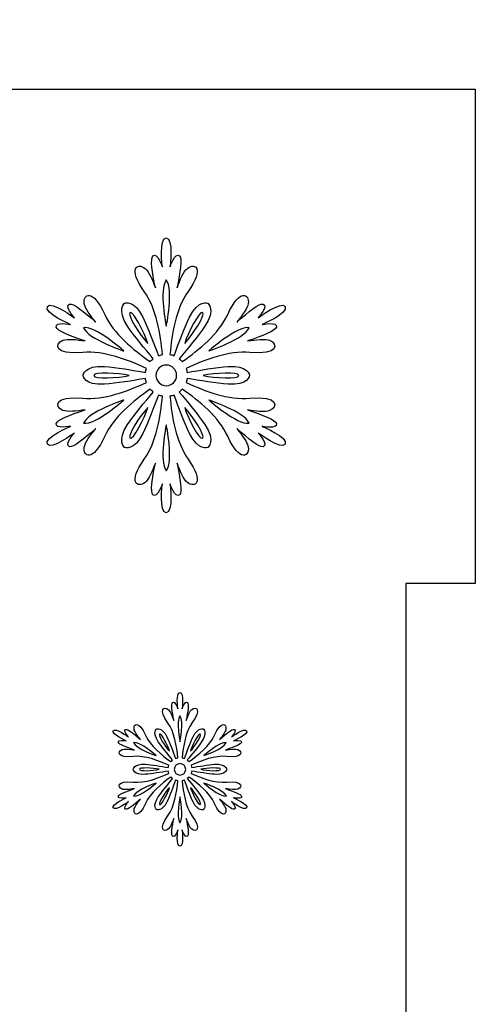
# Model space of a CAD drawing. Header units: millimetres. Extents: x -91 to 82, y -170 to 150.
# Tile 39 of 80: x -49.6 to -43.07, y -75.52 to -61.41. Entities that reach past the tile are written whole.
import ezdxf

# ---------------------------------------------------------------- set-up
doc = ezdxf.new("R2010")
doc.units = ezdxf.units.MM
doc.header["$MEASUREMENT"] = 0
doc.layers.add('Layer 1', color=7, linetype='Continuous')

msp = doc.modelspace()

# ---------------------------------------------------------------- linework, layer by layer
at = {"layer": 'Layer 1', "color": 31}
msp.add_open_spline([(-51.1511, -62.4025), (-51.1511, -62.4025), (-51.1511, -61.4062), (-51.1511, -61.4062), (-51.1511, -61.4062), (-51.1511, -61.4062), (-58.9346, -61.4062), (-58.9346, -61.4062), (-58.9346, -61.4062), (-58.9346, -61.4062), (-58.9346, -62.4025), (-58.9346, -62.4025), (-58.9346, -62.4025), (-58.9346, -62.4025), (-67.0174, -62.4025), (-67.0174, -62.4025), (-67.0174, -62.4025), (-67.0174, -62.4025), (-67.0174, -63.5618), (-67.0174, -63.5618), (-67.0174, -63.5618), (-67.0174, -63.5618), (-67.0174, -69.4901), (-67.0174, -69.4901), (-67.0174, -69.4901), (-67.0174, -69.4901), (-66.0199, -69.4901), (-66.0199, -69.4901), (-66.0199, -69.4901), (-66.0199, -69.4901), (-66.0199, -77.2665), (-66.0199, -77.2665), (-66.0199, -77.2665), (-66.0199, -77.2665), (-67.0174, -77.2665), (-67.0174, -77.2665), (-67.0174, -77.2665), (-67.0174, -77.2665), (-67.0174, -77.2736), (-67.0174, -77.2736), (-67.0174, -77.2736), (-67.0174, -77.2736), (-67.0174, -77.2736), (-67.0174, -77.2736), (-67.0174, -77.2736), (-67.0174, -77.2736), (-67.0174, -83.2007), (-67.0174, -83.2007), (-67.0174, -83.2007), (-67.0174, -83.2007), (-67.0174, -84.3565), (-67.0174, -84.3565), (-67.0174, -84.3565), (-67.0174, -84.3565), (-58.9346, -84.3565), (-58.9346, -84.3565), (-58.9346, -84.3565), (-58.9346, -84.3565), (-58.9346, -85.3563), (-58.9346, -85.3563), (-58.9346, -85.3563), (-58.9346, -85.3563), (-51.1511, -85.3563), (-51.1511, -85.3563), (-51.1511, -85.3563), (-51.1511, -85.3563), (-51.1511, -84.3565), (-51.1511, -84.3565), (-51.1511, -84.3565), (-51.1511, -84.3565), (-43.0684, -84.3565), (-43.0684, -84.3565), (-43.0684, -84.3565), (-43.0684, -84.3565), (-43.0684, -83.0833), (-43.0684, -83.0833), (-43.0684, -83.0833), (-43.0684, -83.0833), (-43.0684, -83.0833), (-43.0684, -83.0833), (-43.0684, -83.0833), (-43.0684, -83.0833), (-43.0684, -77.2665), (-43.0684, -77.2665), (-43.0684, -77.2665), (-43.0684, -77.2665), (-44.0659, -77.2665), (-44.0659, -77.2665), (-44.0659, -77.2665), (-44.0659, -77.2665), (-44.0659, -69.4901), (-44.0659, -69.4901), (-44.0659, -69.4901), (-44.0659, -69.4901), (-43.0684, -69.4901), (-43.0684, -69.4901), (-43.0684, -69.4901), (-43.0684, -69.4901), (-43.0684, -69.4666), (-43.0684, -69.4666), (-43.0684, -69.4666), (-43.0684, -69.4666), (-43.0684, -69.4666), (-43.0684, -69.4666), (-43.0684, -69.4666), (-43.0684, -69.4666), (-43.0684, -63.6768), (-43.0684, -63.6768), (-43.0684, -63.6768), (-43.0684, -63.6768), (-43.0684, -62.4025), (-43.0684, -62.4025), (-43.0684, -62.4025), (-43.0684, -62.4025), (-51.1511, -62.4025), (-51.1511, -62.4025)], degree=3, knots=[0, 0, 0, 0, 0.0333333, 0.0333333, 0.0333333, 0.0333333, 0.0666667, 0.0666667, 0.0666667, 0.0666667, 0.1, 0.1, 0.1, 0.1, 0.1333333, 0.1333333, 0.1333333, 0.1333333, 0.1666667, 0.1666667, 0.1666667, 0.1666667, 0.2, 0.2, 0.2, 0.2, 0.2333333, 0.2333333, 0.2333333, 0.2333333, 0.2666667, 0.2666667, 0.2666667, 0.2666667, 0.3, 0.3, 0.3, 0.3, 0.3333333, 0.3333333, 0.3333333, 0.3333333, 0.3666667, 0.3666667, 0.3666667, 0.3666667, 0.4, 0.4, 0.4, 0.4, 0.4333333, 0.4333333, 0.4333333, 0.4333333, 0.4666667, 0.4666667, 0.4666667, 0.4666667, 0.5, 0.5, 0.5, 0.5, 0.5333333, 0.5333333, 0.5333333, 0.5333333, 0.5666667, 0.5666667, 0.5666667, 0.5666667, 0.6, 0.6, 0.6, 0.6, 0.6333333, 0.6333333, 0.6333333, 0.6333333, 0.6666667, 0.6666667, 0.6666667, 0.6666667, 0.7, 0.7, 0.7, 0.7, 0.7333333, 0.7333333, 0.7333333, 0.7333333, 0.7666667, 0.7666667, 0.7666667, 0.7666667, 0.8, 0.8, 0.8, 0.8, 0.8333333, 0.8333333, 0.8333333, 0.8333333, 0.8666667, 0.8666667, 0.8666667, 0.8666667, 0.9, 0.9, 0.9, 0.9, 0.9333333, 0.9333333, 0.9333333, 0.9333333, 1, 1, 1, 1], dxfattribs=at)
at = {"layer": 'Layer 1', "color": 36}
for points, knots in [([(-46.1264, -67.2359), (-46.1264, -67.2359), (-45.8988, -67.2828), (-45.921, -67.1972), (-45.921, -67.1972), (-45.9351, -67.1444), (-46.1193, -67.0728), (-46.3341, -67.0001), (-46.3341, -67.0001), (-46.2144, -67.02), (-46.083, -67.0353), (-46.0184, -67.0095), (-46.0184, -67.0095), (-45.8905, -66.9579), (-45.8893, -66.7948), (-46.3024, -66.8335), (-46.3024, -66.8335), (-46.6075, -66.8628), (-46.9443, -66.7314), (-47.2142, -66.607), (-47.2142, -66.607), (-47.2072, -66.5882), (-47.2025, -66.5683), (-47.2001, -66.5483), (-47.2001, -66.5483), (-47.0229, -66.58), (-46.78, -66.6199), (-46.6134, -66.6328), (-46.6134, -66.6328), (-46.3236, -66.6539), (-46.306, -66.5061), (-46.306, -66.5061), (-46.306, -66.5061), (-46.306, -66.5061), (-46.3224, -66.3582), (-46.6134, -66.3794), (-46.6134, -66.3794), (-46.78, -66.3911), (-47.0229, -66.431), (-47.2001, -66.4639), (-47.2001, -66.4639), (-47.2024, -66.444), (-47.2083, -66.424), (-47.2142, -66.4052), (-47.2142, -66.4052), (-46.9443, -66.2808), (-46.6075, -66.1506), (-46.3024, -66.1787), (-46.3024, -66.1787), (-45.8893, -66.2174), (-45.8905, -66.0555), (-46.0184, -66.0027), (-46.0184, -66.0027), (-46.0829, -65.9769), (-46.2144, -65.9933), (-46.3341, -66.0121), (-46.3341, -66.0121), (-46.1194, -65.9393), (-45.9351, -65.8678), (-45.921, -65.815), (-45.921, -65.815), (-45.8999, -65.7305), (-46.1264, -65.7763), (-46.1264, -65.7763), (-46.1264, -65.7763), (-46.1264, -65.7763), (-45.7403, -65.6132), (-45.7943, -65.5205), (-45.7943, -65.5205), (-45.8471, -65.4278), (-46.1815, -65.6801), (-46.1815, -65.6801), (-46.1815, -65.6801), (-46.1815, -65.6801), (-46.0278, -65.5064), (-46.1123, -65.483), (-46.1123, -65.483), (-46.1651, -65.4677), (-46.3188, -65.5933), (-46.489, -65.7423), (-46.489, -65.7423), (-46.4127, -65.6484), (-46.3329, -65.5428), (-46.3235, -65.4748), (-46.3235, -65.4748), (-46.3047, -65.3375), (-46.4444, -65.2554), (-46.618, -65.632), (-46.618, -65.632), (-46.7459, -65.9101), (-47.0264, -66.1366), (-47.2693, -66.3091), (-47.2693, -66.3091), (-47.2822, -66.2938), (-47.2975, -66.2798), (-47.3127, -66.2669), (-47.3127, -66.2669), (-47.1965, -66.1296), (-47.0405, -65.9395), (-46.9466, -65.801), (-46.9466, -65.801), (-46.7835, -65.5604), (-46.9032, -65.4713), (-46.9032, -65.4713), (-46.9032, -65.4713), (-46.9032, -65.4713), (-47.0393, -65.4115), (-47.1672, -65.6731), (-47.1672, -65.6731), (-47.24, -65.8233), (-47.3268, -66.0545), (-47.3878, -66.2234), (-47.3878, -66.2234), (-47.4066, -66.2152), (-47.4265, -66.2105), (-47.4465, -66.207), (-47.4465, -66.207), (-47.4195, -65.9113), (-47.3644, -65.5534), (-47.186, -65.3046), (-47.186, -65.3046), (-46.9454, -64.9666), (-47.0874, -64.8869), (-47.1966, -64.9713), (-47.1966, -64.9713), (-47.2506, -65.0135), (-47.3034, -65.1368), (-47.3456, -65.2494), (-47.3456, -65.2494), (-47.301, -65.0276), (-47.2705, -64.8317), (-47.3092, -64.7929), (-47.3092, -64.7929), (-47.3726, -64.7319), (-47.4453, -64.9513), (-47.4453, -64.9513), (-47.4453, -64.9513), (-47.4453, -64.9513), (-47.3937, -64.5359), (-47.5005, -64.5359), (-47.5005, -64.5359), (-47.6073, -64.5359), (-47.5557, -64.9513), (-47.5557, -64.9513), (-47.5557, -64.9513), (-47.5557, -64.9513), (-47.6285, -64.7319), (-47.6918, -64.7929), (-47.6918, -64.7929), (-47.7305, -64.8316), (-47.7, -65.0276), (-47.6554, -65.2494), (-47.6554, -65.2494), (-47.6976, -65.1367), (-47.7504, -65.0135), (-47.8044, -64.9713), (-47.8044, -64.9713), (-47.9135, -64.8868), (-48.0555, -64.9666), (-47.815, -65.3046), (-47.815, -65.3046), (-47.6378, -65.5545), (-47.5827, -65.9113), (-47.5545, -66.207), (-47.5545, -66.207), (-47.5744, -66.2105), (-47.5932, -66.2164), (-47.6132, -66.2234), (-47.6132, -66.2234), (-47.6742, -66.0544), (-47.7611, -65.8233), (-47.8338, -65.6731), (-47.8338, -65.6731), (-47.9605, -65.4114), (-48.0967, -65.4713), (-48.0967, -65.4713), (-48.0967, -65.4713), (-48.0967, -65.4713), (-48.2164, -65.5605), (-48.0533, -65.801), (-48.0533, -65.801), (-47.9594, -65.9395), (-47.8034, -66.1296), (-47.6872, -66.2669), (-47.6872, -66.2669), (-47.7036, -66.2798), (-47.7177, -66.2939), (-47.7306, -66.3091), (-47.7306, -66.3091), (-47.9735, -66.1378), (-48.2551, -65.9113), (-48.3819, -65.632), (-48.3819, -65.632), (-48.5544, -65.2553), (-48.694, -65.3375), (-48.6753, -65.4748), (-48.6753, -65.4748), (-48.6659, -65.5429), (-48.5861, -65.6496), (-48.5098, -65.7423), (-48.5098, -65.7423), (-48.68, -65.5933), (-48.8337, -65.4677), (-48.8865, -65.483), (-48.8865, -65.483), (-48.971, -65.5065), (-48.8173, -65.6801), (-48.8173, -65.6801), (-48.8173, -65.6801), (-48.8173, -65.6801), (-49.1517, -65.4278), (-49.2045, -65.5205), (-49.2045, -65.5205), (-49.2585, -65.6132), (-48.8724, -65.7763), (-48.8724, -65.7763), (-48.8724, -65.7763), (-48.8724, -65.7763), (-49.0989, -65.7294), (-49.0778, -65.815), (-49.0778, -65.815), (-49.0649, -65.8678), (-48.8795, -65.9394), (-48.6647, -66.0121), (-48.6647, -66.0121), (-48.7844, -65.9922), (-48.9158, -65.9769), (-48.9804, -66.0027), (-48.9804, -66.0027), (-49.1083, -66.0543), (-49.1095, -66.2174), (-48.6964, -66.1787), (-48.6964, -66.1787), (-48.3913, -66.1494), (-48.0545, -66.2808), (-47.7846, -66.4052), (-47.7846, -66.4052), (-47.7905, -66.424), (-47.7963, -66.4439), (-47.7987, -66.4639), (-47.7987, -66.4639), (-47.9759, -66.431), (-48.2188, -66.3911), (-48.3854, -66.3794), (-48.3854, -66.3794), (-48.6752, -66.3583), (-48.6928, -66.5061), (-48.6928, -66.5061), (-48.6928, -66.5061), (-48.6928, -66.5061), (-48.6764, -66.654), (-48.3854, -66.6328), (-48.3854, -66.6328), (-48.2188, -66.6211), (-47.9759, -66.5812), (-47.7987, -66.5483), (-47.7987, -66.5483), (-47.7952, -66.5682), (-47.7905, -66.5882), (-47.7846, -66.607), (-47.7846, -66.607), (-48.0545, -66.7314), (-48.3913, -66.8616), (-48.6964, -66.8323), (-48.6964, -66.8323), (-49.1095, -66.7936), (-49.1083, -66.9567), (-48.9804, -67.0083), (-48.9804, -67.0083), (-48.9159, -67.0341), (-48.7844, -67.0177), (-48.6647, -66.9989), (-48.6647, -66.9989), (-48.8794, -67.0717), (-49.0648, -67.1421), (-49.0778, -67.196), (-49.0778, -67.196), (-49.0989, -67.2805), (-48.8724, -67.2347), (-48.8724, -67.2347), (-48.8724, -67.2347), (-48.8724, -67.2347), (-49.2573, -67.3978), (-49.2045, -67.4905), (-49.2045, -67.4905), (-49.1517, -67.5832), (-48.8173, -67.3309), (-48.8173, -67.3309), (-48.8173, -67.3309), (-48.8173, -67.3309), (-48.971, -67.5034), (-48.8865, -67.528), (-48.8865, -67.528), (-48.8337, -67.5421), (-48.68, -67.4177), (-48.5098, -67.2687), (-48.5098, -67.2687), (-48.5861, -67.3626), (-48.6659, -67.4682), (-48.6753, -67.5362), (-48.6753, -67.5362), (-48.6941, -67.6735), (-48.5544, -67.7556), (-48.3819, -67.379), (-48.3819, -67.379), (-48.254, -67.1009), (-47.9724, -66.8744), (-47.7306, -66.7019), (-47.7306, -66.7019), (-47.7177, -66.7183), (-47.7024, -66.7312), (-47.6872, -66.7441), (-47.6872, -66.7441), (-47.8034, -66.8814), (-47.9594, -67.0715), (-48.0533, -67.21), (-48.0533, -67.21), (-48.2164, -67.4506), (-48.0967, -67.5397), (-48.0967, -67.5397), (-48.0967, -67.5397), (-48.0967, -67.5397), (-47.9606, -67.5995), (-47.8338, -67.3379), (-47.8338, -67.3379), (-47.761, -67.1877), (-47.6742, -66.9577), (-47.6132, -66.7876), (-47.6132, -66.7876), (-47.5944, -66.7946), (-47.5745, -66.8005), (-47.5545, -66.804), (-47.5545, -66.804), (-47.5815, -67.0997), (-47.6366, -67.4564), (-47.815, -67.7064), (-47.815, -67.7064), (-48.0556, -68.0444), (-47.9136, -68.1253), (-47.8044, -68.0397), (-47.8044, -68.0397), (-47.7504, -67.9975), (-47.6976, -67.8742), (-47.6554, -67.7628), (-47.6554, -67.7628), (-47.7, -67.9846), (-47.7305, -68.1805), (-47.6918, -68.2193), (-47.6918, -68.2193), (-47.6284, -68.2803), (-47.5557, -68.0609), (-47.5557, -68.0609), (-47.5557, -68.0609), (-47.5557, -68.0609), (-47.6073, -68.4763), (-47.5005, -68.4763), (-47.5005, -68.4763), (-47.3937, -68.4763), (-47.4453, -68.0609), (-47.4453, -68.0609), (-47.4453, -68.0609), (-47.4453, -68.0609), (-47.3725, -68.2803), (-47.3092, -68.2193), (-47.3092, -68.2193), (-47.2705, -68.1806), (-47.301, -67.9858), (-47.3456, -67.7628), (-47.3456, -67.7628), (-47.3034, -67.8755), (-47.2506, -67.9975), (-47.1966, -68.0397), (-47.1966, -68.0397), (-47.0875, -68.1254), (-46.9455, -68.0444), (-47.186, -67.7064), (-47.186, -67.7064), (-47.3632, -67.4565), (-47.4183, -67.0997), (-47.4465, -66.804), (-47.4465, -66.804), (-47.4266, -66.8005), (-47.4078, -66.7946), (-47.3878, -66.7876), (-47.3878, -66.7876), (-47.3268, -66.9566), (-47.2399, -67.1866), (-47.1672, -67.3379), (-47.1672, -67.3379), (-47.0405, -67.5996), (-46.9032, -67.5397), (-46.9032, -67.5397), (-46.9032, -67.5397), (-46.9032, -67.5397), (-46.7835, -67.4517), (-46.9466, -67.21), (-46.9466, -67.21), (-47.0405, -67.0715), (-47.1965, -66.8814), (-47.3127, -66.7441), (-47.3127, -66.7441), (-47.2963, -66.7312), (-47.2822, -66.7171), (-47.2693, -66.7019), (-47.2693, -66.7019), (-47.0264, -66.8732), (-46.7448, -67.0997), (-46.618, -67.379), (-46.618, -67.379), (-46.4455, -67.7557), (-46.3047, -67.6735), (-46.3235, -67.5362), (-46.3235, -67.5362), (-46.3329, -67.4681), (-46.4127, -67.3614), (-46.489, -67.2687), (-46.489, -67.2687), (-46.3188, -67.4177), (-46.1651, -67.5433), (-46.1123, -67.528), (-46.1123, -67.528), (-46.0278, -67.5034), (-46.1815, -67.3309), (-46.1815, -67.3309), (-46.1815, -67.3309), (-46.1815, -67.3309), (-45.8471, -67.5832), (-45.7943, -67.4905), (-45.7943, -67.4905), (-45.7415, -67.3978), (-46.1264, -67.2359), (-46.1264, -67.2359)], [0, 0, 0, 0, 0.0091743, 0.0091743, 0.0091743, 0.0091743, 0.0183486, 0.0183486, 0.0183486, 0.0183486, 0.0275229, 0.0275229, 0.0275229, 0.0275229, 0.0366972, 0.0366972, 0.0366972, 0.0366972, 0.0458716, 0.0458716, 0.0458716, 0.0458716, 0.0550459, 0.0550459, 0.0550459, 0.0550459, 0.0642202, 0.0642202, 0.0642202, 0.0642202, 0.0733945, 0.0733945, 0.0733945, 0.0733945, 0.0825688, 0.0825688, 0.0825688, 0.0825688, 0.0917431, 0.0917431, 0.0917431, 0.0917431, 0.1009174, 0.1009174, 0.1009174, 0.1009174, 0.1100917, 0.1100917, 0.1100917, 0.1100917, 0.1192661, 0.1192661, 0.1192661, 0.1192661, 0.1284404, 0.1284404, 0.1284404, 0.1284404, 0.1376147, 0.1376147, 0.1376147, 0.1376147, 0.146789, 0.146789, 0.146789, 0.146789, 0.1559633, 0.1559633, 0.1559633, 0.1559633, 0.1651376, 0.1651376, 0.1651376, 0.1651376, 0.1743119, 0.1743119, 0.1743119, 0.1743119, 0.1834862, 0.1834862, 0.1834862, 0.1834862, 0.1926606, 0.1926606, 0.1926606, 0.1926606, 0.2018349, 0.2018349, 0.2018349, 0.2018349, 0.2110092, 0.2110092, 0.2110092, 0.2110092, 0.2201835, 0.2201835, 0.2201835, 0.2201835, 0.2293578, 0.2293578, 0.2293578, 0.2293578, 0.2385321, 0.2385321, 0.2385321, 0.2385321, 0.2477064, 0.2477064, 0.2477064, 0.2477064, 0.2568807, 0.2568807, 0.2568807, 0.2568807, 0.266055, 0.266055, 0.266055, 0.266055, 0.2752294, 0.2752294, 0.2752294, 0.2752294, 0.2844037, 0.2844037, 0.2844037, 0.2844037, 0.293578, 0.293578, 0.293578, 0.293578, 0.3027523, 0.3027523, 0.3027523, 0.3027523, 0.3119266, 0.3119266, 0.3119266, 0.3119266, 0.3211009, 0.3211009, 0.3211009, 0.3211009, 0.3302752, 0.3302752, 0.3302752, 0.3302752, 0.3394495, 0.3394495, 0.3394495, 0.3394495, 0.3486239, 0.3486239, 0.3486239, 0.3486239, 0.3577982, 0.3577982, 0.3577982, 0.3577982, 0.3669725, 0.3669725, 0.3669725, 0.3669725, 0.3761468, 0.3761468, 0.3761468, 0.3761468, 0.3853211, 0.3853211, 0.3853211, 0.3853211, 0.3944954, 0.3944954, 0.3944954, 0.3944954, 0.4036697, 0.4036697, 0.4036697, 0.4036697, 0.412844, 0.412844, 0.412844, 0.412844, 0.4220183, 0.4220183, 0.4220183, 0.4220183, 0.4311927, 0.4311927, 0.4311927, 0.4311927, 0.440367, 0.440367, 0.440367, 0.440367, 0.4495413, 0.4495413, 0.4495413, 0.4495413, 0.4587156, 0.4587156, 0.4587156, 0.4587156, 0.4678899, 0.4678899, 0.4678899, 0.4678899, 0.4770642, 0.4770642, 0.4770642, 0.4770642, 0.4862385, 0.4862385, 0.4862385, 0.4862385, 0.4954128, 0.4954128, 0.4954128, 0.4954128, 0.5045872, 0.5045872, 0.5045872, 0.5045872, 0.5137615, 0.5137615, 0.5137615, 0.5137615, 0.5229358, 0.5229358, 0.5229358, 0.5229358, 0.5321101, 0.5321101, 0.5321101, 0.5321101, 0.5412844, 0.5412844, 0.5412844, 0.5412844, 0.5504587, 0.5504587, 0.5504587, 0.5504587, 0.559633, 0.559633, 0.559633, 0.559633, 0.5688073, 0.5688073, 0.5688073, 0.5688073, 0.5779817, 0.5779817, 0.5779817, 0.5779817, 0.587156, 0.587156, 0.587156, 0.587156, 0.5963303, 0.5963303, 0.5963303, 0.5963303, 0.6055046, 0.6055046, 0.6055046, 0.6055046, 0.6146789, 0.6146789, 0.6146789, 0.6146789, 0.6238532, 0.6238532, 0.6238532, 0.6238532, 0.6330275, 0.6330275, 0.6330275, 0.6330275, 0.6422018, 0.6422018, 0.6422018, 0.6422018, 0.6513761, 0.6513761, 0.6513761, 0.6513761, 0.6605505, 0.6605505, 0.6605505, 0.6605505, 0.6697248, 0.6697248, 0.6697248, 0.6697248, 0.6788991, 0.6788991, 0.6788991, 0.6788991, 0.6880734, 0.6880734, 0.6880734, 0.6880734, 0.6972477, 0.6972477, 0.6972477, 0.6972477, 0.706422, 0.706422, 0.706422, 0.706422, 0.7155963, 0.7155963, 0.7155963, 0.7155963, 0.7247706, 0.7247706, 0.7247706, 0.7247706, 0.733945, 0.733945, 0.733945, 0.733945, 0.7431193, 0.7431193, 0.7431193, 0.7431193, 0.7522936, 0.7522936, 0.7522936, 0.7522936, 0.7614679, 0.7614679, 0.7614679, 0.7614679, 0.7706422, 0.7706422, 0.7706422, 0.7706422, 0.7798165, 0.7798165, 0.7798165, 0.7798165, 0.7889908, 0.7889908, 0.7889908, 0.7889908, 0.7981651, 0.7981651, 0.7981651, 0.7981651, 0.8073394, 0.8073394, 0.8073394, 0.8073394, 0.8165138, 0.8165138, 0.8165138, 0.8165138, 0.8256881, 0.8256881, 0.8256881, 0.8256881, 0.8348624, 0.8348624, 0.8348624, 0.8348624, 0.8440367, 0.8440367, 0.8440367, 0.8440367, 0.853211, 0.853211, 0.853211, 0.853211, 0.8623853, 0.8623853, 0.8623853, 0.8623853, 0.8715596, 0.8715596, 0.8715596, 0.8715596, 0.8807339, 0.8807339, 0.8807339, 0.8807339, 0.8899083, 0.8899083, 0.8899083, 0.8899083, 0.8990826, 0.8990826, 0.8990826, 0.8990826, 0.9082569, 0.9082569, 0.9082569, 0.9082569, 0.9174312, 0.9174312, 0.9174312, 0.9174312, 0.9266055, 0.9266055, 0.9266055, 0.9266055, 0.9357798, 0.9357798, 0.9357798, 0.9357798, 0.9449541, 0.9449541, 0.9449541, 0.9449541, 0.9541284, 0.9541284, 0.9541284, 0.9541284, 0.9633028, 0.9633028, 0.9633028, 0.9633028, 0.9724771, 0.9724771, 0.9724771, 0.9724771, 0.9816514, 0.9816514, 0.9816514, 0.9816514, 1, 1, 1, 1]), ([(-47.4994, -65.1378), (-47.3914, -65.2727), (-47.4994, -65.802), (-47.4994, -65.802), (-47.4994, -65.802), (-47.4994, -65.802), (-47.6073, -65.2727), (-47.4994, -65.1378)], [0, 0, 0, 0, 0.3333333, 0.3333333, 0.3333333, 0.3333333, 1, 1, 1, 1]), ([(-48.0192, -65.606), (-47.9723, -65.579), (-47.8092, -65.8935), (-47.7646, -66.0472), (-47.7646, -66.0472), (-47.8749, -65.9322), (-48.0662, -65.633), (-48.0192, -65.606)], [0, 0, 0, 0, 0.3333333, 0.3333333, 0.3333333, 0.3333333, 1, 1, 1, 1]), ([(-46.9795, -65.606), (-46.9326, -65.633), (-47.1238, -65.9322), (-47.2341, -66.0472), (-47.2341, -66.0472), (-47.1896, -65.8946), (-47.0253, -65.5802), (-46.9795, -65.606)], [0, 0, 0, 0, 0.3333333, 0.3333333, 0.3333333, 0.3333333, 1, 1, 1, 1]), ([(-48.6857, -65.8219), (-48.5144, -65.7949), (-48.1095, -66.154), (-48.1095, -66.154), (-48.1095, -66.154), (-48.1095, -66.154), (-48.6235, -65.9838), (-48.6857, -65.8219)], [0, 0, 0, 0, 0.3333333, 0.3333333, 0.3333333, 0.3333333, 1, 1, 1, 1]), ([(-46.313, -65.8219), (-46.3752, -65.9827), (-46.8892, -66.154), (-46.8892, -66.154), (-46.8892, -66.154), (-46.8892, -66.154), (-46.4843, -65.7961), (-46.313, -65.8219)], [0, 0, 0, 0, 0.3333333, 0.3333333, 0.3333333, 0.3333333, 1, 1, 1, 1]), ([(-48.5391, -66.5072), (-48.5391, -66.4532), (-48.1847, -66.4696), (-48.031, -66.5072), (-48.031, -66.5072), (-48.1847, -66.5447), (-48.5391, -66.5612), (-48.5391, -66.5072)], [0, 0, 0, 0, 0.3333333, 0.3333333, 0.3333333, 0.3333333, 1, 1, 1, 1]), ([(-47.4994, -66.6539), (-47.5804, -66.6539), (-47.6473, -66.5882), (-47.6473, -66.506), (-47.6473, -66.506), (-47.6473, -66.4238), (-47.5816, -66.3581), (-47.4994, -66.3581), (-47.4994, -66.3581), (-47.4184, -66.3581), (-47.3515, -66.4238), (-47.3515, -66.506), (-47.3515, -66.506), (-47.3515, -66.5882), (-47.4172, -66.6539), (-47.4994, -66.6539)], [0, 0, 0, 0, 0.2, 0.2, 0.2, 0.2, 0.4, 0.4, 0.4, 0.4, 0.6, 0.6, 0.6, 0.6, 1, 1, 1, 1]), ([(-46.4597, -66.5072), (-46.4597, -66.5612), (-46.8141, -66.5459), (-46.969, -66.5072), (-46.969, -66.5072), (-46.8141, -66.4696), (-46.4597, -66.4532), (-46.4597, -66.5072)], [0, 0, 0, 0, 0.3333333, 0.3333333, 0.3333333, 0.3333333, 1, 1, 1, 1]), ([(-48.6857, -67.1925), (-48.6235, -67.0306), (-48.1095, -66.8604), (-48.1095, -66.8604), (-48.1095, -66.8604), (-48.1095, -66.8604), (-48.5144, -67.2183), (-48.6857, -67.1925)], [0, 0, 0, 0, 0.3333333, 0.3333333, 0.3333333, 0.3333333, 1, 1, 1, 1]), ([(-46.8892, -66.8592), (-46.8892, -66.8592), (-46.3764, -67.0305), (-46.313, -67.1913), (-46.313, -67.1913), (-46.4843, -67.2183), (-46.8892, -66.8592), (-46.8892, -66.8592)], [0, 0, 0, 0, 0.3333333, 0.3333333, 0.3333333, 0.3333333, 1, 1, 1, 1]), ([(-48.0192, -67.4072), (-48.0661, -67.3802), (-47.8749, -67.081), (-47.7646, -66.9672), (-47.7646, -66.9672), (-47.8092, -67.1197), (-47.9723, -67.4342), (-48.0192, -67.4072)], [0, 0, 0, 0, 0.3333333, 0.3333333, 0.3333333, 0.3333333, 1, 1, 1, 1]), ([(-46.9795, -67.4072), (-47.0264, -67.4342), (-47.1895, -67.1197), (-47.2341, -66.9672), (-47.2341, -66.9672), (-47.1239, -67.0822), (-46.9326, -67.3814), (-46.9795, -67.4072)], [0, 0, 0, 0, 0.3333333, 0.3333333, 0.3333333, 0.3333333, 1, 1, 1, 1]), ([(-47.4994, -67.8766), (-47.6074, -67.7417), (-47.4994, -67.2124), (-47.4994, -67.2124), (-47.4994, -67.2124), (-47.4994, -67.2124), (-47.3902, -67.7417), (-47.4994, -67.8766)], [0, 0, 0, 0, 0.3333333, 0.3333333, 0.3333333, 0.3333333, 1, 1, 1, 1]), ([(-46.5336, -72.5622), (-46.5336, -72.5622), (-46.4057, -72.588), (-46.4186, -72.5411), (-46.4186, -72.5411), (-46.4268, -72.5106), (-46.5301, -72.4719), (-46.6498, -72.4308), (-46.6498, -72.4308), (-46.5829, -72.4414), (-46.509, -72.4507), (-46.4738, -72.4367), (-46.4738, -72.4367), (-46.4022, -72.4074), (-46.401, -72.3158), (-46.6322, -72.3381), (-46.6322, -72.3381), (-46.8035, -72.3545), (-46.9913, -72.2806), (-47.1427, -72.2114), (-47.1427, -72.2114), (-47.1392, -72.2008), (-47.1357, -72.1891), (-47.1345, -72.1785), (-47.1345, -72.1785), (-47.0359, -72.1961), (-46.8986, -72.2184), (-46.8059, -72.2254), (-46.8059, -72.2254), (-46.6428, -72.2371), (-46.6334, -72.1538), (-46.6334, -72.1538), (-46.6334, -72.1538), (-46.6334, -72.1538), (-46.6428, -72.0705), (-46.8059, -72.0822), (-46.8059, -72.0822), (-46.8998, -72.0892), (-47.0359, -72.1115), (-47.1345, -72.1291), (-47.1345, -72.1291), (-47.1357, -72.1185), (-47.1392, -72.1068), (-47.1427, -72.0962), (-47.1427, -72.0962), (-46.9913, -72.027), (-46.8024, -71.953), (-46.6322, -71.9695), (-46.6322, -71.9695), (-46.401, -71.9918), (-46.401, -71.9003), (-46.4738, -71.8709), (-46.4738, -71.8709), (-46.5102, -71.8568), (-46.5841, -71.865), (-46.6498, -71.8768), (-46.6498, -71.8768), (-46.5289, -71.8357), (-46.4257, -71.7958), (-46.4186, -71.7665), (-46.4186, -71.7665), (-46.4069, -71.7196), (-46.5336, -71.7454), (-46.5336, -71.7454), (-46.5336, -71.7454), (-46.5336, -71.7454), (-46.3177, -71.6539), (-46.347, -71.6022), (-46.347, -71.6022), (-46.3763, -71.5506), (-46.5641, -71.6914), (-46.5641, -71.6914), (-46.5641, -71.6914), (-46.5641, -71.6914), (-46.4784, -71.594), (-46.5254, -71.5811), (-46.5254, -71.5811), (-46.5547, -71.5729), (-46.6416, -71.6421), (-46.7366, -71.7266), (-46.7366, -71.7266), (-46.6944, -71.6738), (-46.6486, -71.6151), (-46.6439, -71.5764), (-46.6439, -71.5764), (-46.6333, -71.5001), (-46.712, -71.4532), (-46.8082, -71.6644), (-46.8082, -71.6644), (-46.8798, -71.8205), (-47.037, -71.9472), (-47.1731, -72.0434), (-47.1731, -72.0434), (-47.1801, -72.0352), (-47.1884, -72.027), (-47.1977, -72.0199), (-47.1977, -72.0199), (-47.1332, -71.9436), (-47.0452, -71.8368), (-46.9923, -71.7594), (-46.9923, -71.7594), (-46.9008, -71.6245), (-46.9677, -71.5752), (-46.9677, -71.5752), (-46.9677, -71.5752), (-46.9677, -71.5752), (-47.044, -71.5423), (-47.1156, -71.689), (-47.1156, -71.689), (-47.1567, -71.7735), (-47.2048, -71.9026), (-47.2388, -71.9976), (-47.2388, -71.9976), (-47.2494, -71.9929), (-47.2599, -71.9906), (-47.2717, -71.9882), (-47.2717, -71.9882), (-47.2564, -71.8227), (-47.2259, -71.6221), (-47.1262, -71.4824), (-47.1262, -71.4824), (-46.9913, -71.2935), (-47.071, -71.2477), (-47.1321, -71.2958), (-47.1321, -71.2958), (-47.1626, -71.3193), (-47.1919, -71.3885), (-47.2154, -71.4519), (-47.2154, -71.4519), (-47.1908, -71.3275), (-47.1732, -71.2172), (-47.1955, -71.1961), (-47.1955, -71.1961), (-47.2307, -71.1621), (-47.2718, -71.2853), (-47.2718, -71.2853), (-47.2718, -71.2853), (-47.2718, -71.2853), (-47.2436, -71.053), (-47.3035, -71.053), (-47.3035, -71.053), (-47.3633, -71.053), (-47.334, -71.2853), (-47.334, -71.2853), (-47.334, -71.2853), (-47.334, -71.2853), (-47.3751, -71.1621), (-47.4103, -71.1961), (-47.4103, -71.1961), (-47.4326, -71.2172), (-47.415, -71.3275), (-47.3904, -71.4519), (-47.3904, -71.4519), (-47.4139, -71.3885), (-47.4432, -71.3205), (-47.4737, -71.2958), (-47.4737, -71.2958), (-47.5347, -71.2489), (-47.6145, -71.2935), (-47.4796, -71.4824), (-47.4796, -71.4824), (-47.3799, -71.622), (-47.3493, -71.8227), (-47.3341, -71.9882), (-47.3341, -71.9882), (-47.3447, -71.9905), (-47.3564, -71.9929), (-47.367, -71.9976), (-47.367, -71.9976), (-47.401, -71.9026), (-47.4503, -71.7735), (-47.4902, -71.689), (-47.4902, -71.689), (-47.5606, -71.5423), (-47.6381, -71.5752), (-47.6381, -71.5752), (-47.6381, -71.5752), (-47.6381, -71.5752), (-47.705, -71.6245), (-47.6135, -71.7594), (-47.6135, -71.7594), (-47.5607, -71.8368), (-47.4739, -71.9436), (-47.4081, -72.0199), (-47.4081, -72.0199), (-47.4175, -72.0269), (-47.4257, -72.0352), (-47.4327, -72.0434), (-47.4327, -72.0434), (-47.5688, -71.9472), (-47.7261, -71.8204), (-47.7976, -71.6644), (-47.7976, -71.6644), (-47.8938, -71.4532), (-47.9724, -71.4989), (-47.9619, -71.5764), (-47.9619, -71.5764), (-47.956, -71.6151), (-47.9114, -71.6738), (-47.8692, -71.7266), (-47.8692, -71.7266), (-47.9642, -71.6433), (-48.0511, -71.5729), (-48.0804, -71.5811), (-48.0804, -71.5811), (-48.1273, -71.594), (-48.0417, -71.6914), (-48.0417, -71.6914), (-48.0417, -71.6914), (-48.0417, -71.6914), (-48.2295, -71.5506), (-48.2588, -71.6022), (-48.2588, -71.6022), (-48.2881, -71.6538), (-48.0734, -71.7454), (-48.0734, -71.7454), (-48.0734, -71.7454), (-48.0734, -71.7454), (-48.2001, -71.7196), (-48.1884, -71.7665), (-48.1884, -71.7665), (-48.1814, -71.797), (-48.0769, -71.8357), (-47.9572, -71.8768), (-47.9572, -71.8768), (-48.0241, -71.8662), (-48.098, -71.8569), (-48.1332, -71.8709), (-48.1332, -71.8709), (-48.2048, -71.9002), (-48.206, -71.9918), (-47.9748, -71.9695), (-47.9748, -71.9695), (-47.8035, -71.9531), (-47.6157, -72.027), (-47.4643, -72.0962), (-47.4643, -72.0962), (-47.4678, -72.1068), (-47.4713, -72.1185), (-47.4725, -72.1291), (-47.4725, -72.1291), (-47.5711, -72.1115), (-47.7084, -72.088), (-47.8011, -72.0822), (-47.8011, -72.0822), (-47.9642, -72.0705), (-47.9736, -72.1538), (-47.9736, -72.1538), (-47.9736, -72.1538), (-47.9736, -72.1538), (-47.9642, -72.2371), (-47.8011, -72.2254), (-47.8011, -72.2254), (-47.7072, -72.2184), (-47.5711, -72.1961), (-47.4725, -72.1785), (-47.4725, -72.1785), (-47.4713, -72.1891), (-47.4678, -72.2008), (-47.4643, -72.2114), (-47.4643, -72.2114), (-47.6157, -72.2806), (-47.8046, -72.3546), (-47.9748, -72.3381), (-47.9748, -72.3381), (-48.206, -72.3158), (-48.206, -72.4073), (-48.1332, -72.4367), (-48.1332, -72.4367), (-48.0968, -72.452), (-48.0229, -72.4426), (-47.9572, -72.4308), (-47.9572, -72.4308), (-48.0781, -72.4719), (-48.1813, -72.5106), (-48.1884, -72.5411), (-48.1884, -72.5411), (-48.2001, -72.588), (-48.0734, -72.5622), (-48.0734, -72.5622), (-48.0734, -72.5622), (-48.0734, -72.5622), (-48.2893, -72.6537), (-48.2588, -72.7054), (-48.2588, -72.7054), (-48.2295, -72.757), (-48.0417, -72.6162), (-48.0417, -72.6162), (-48.0417, -72.6162), (-48.0417, -72.6162), (-48.1285, -72.7136), (-48.0804, -72.7265), (-48.0804, -72.7265), (-48.0511, -72.7347), (-47.9642, -72.6655), (-47.8692, -72.581), (-47.8692, -72.581), (-47.9114, -72.6338), (-47.9572, -72.6925), (-47.9619, -72.7312), (-47.9619, -72.7312), (-47.9725, -72.8075), (-47.8938, -72.8544), (-47.7976, -72.6432), (-47.7976, -72.6432), (-47.726, -72.4871), (-47.5688, -72.3604), (-47.4327, -72.2642), (-47.4327, -72.2642), (-47.4257, -72.2736), (-47.4174, -72.2806), (-47.4081, -72.2877), (-47.4081, -72.2877), (-47.4738, -72.3651), (-47.5606, -72.4708), (-47.6135, -72.5482), (-47.6135, -72.5482), (-47.705, -72.6831), (-47.6381, -72.7324), (-47.6381, -72.7324), (-47.6381, -72.7324), (-47.6381, -72.7324), (-47.5618, -72.7653), (-47.4902, -72.6186), (-47.4902, -72.6186), (-47.4491, -72.5341), (-47.401, -72.405), (-47.367, -72.31), (-47.367, -72.31), (-47.3564, -72.3147), (-47.3459, -72.317), (-47.3341, -72.3194), (-47.3341, -72.3194), (-47.3494, -72.4849), (-47.3799, -72.6855), (-47.4796, -72.8252), (-47.4796, -72.8252), (-47.6145, -73.0141), (-47.5348, -73.0599), (-47.4737, -73.0118), (-47.4737, -73.0118), (-47.4432, -72.9883), (-47.4139, -72.9191), (-47.3904, -72.8569), (-47.3904, -72.8569), (-47.415, -72.9813), (-47.4326, -73.0904), (-47.4103, -73.1127), (-47.4103, -73.1127), (-47.3751, -73.1467), (-47.334, -73.0235), (-47.334, -73.0235), (-47.334, -73.0235), (-47.334, -73.0235), (-47.3633, -73.2558), (-47.3035, -73.2558), (-47.3035, -73.2558), (-47.2437, -73.2558), (-47.2718, -73.0235), (-47.2718, -73.0235), (-47.2718, -73.0235), (-47.2718, -73.0235), (-47.2307, -73.1467), (-47.1955, -73.1127), (-47.1955, -73.1127), (-47.1732, -73.0916), (-47.1908, -72.9813), (-47.2154, -72.8569), (-47.2154, -72.8569), (-47.1919, -72.9203), (-47.1626, -72.9883), (-47.1321, -73.0118), (-47.1321, -73.0118), (-47.0711, -73.0599), (-46.9913, -73.0141), (-47.1262, -72.8252), (-47.1262, -72.8252), (-47.2259, -72.6856), (-47.2565, -72.4849), (-47.2717, -72.3194), (-47.2717, -72.3194), (-47.2611, -72.3171), (-47.2494, -72.3135), (-47.2388, -72.31), (-47.2388, -72.31), (-47.2048, -72.405), (-47.1555, -72.5341), (-47.1156, -72.6186), (-47.1156, -72.6186), (-47.044, -72.7653), (-46.9677, -72.7324), (-46.9677, -72.7324), (-46.9677, -72.7324), (-46.9677, -72.7324), (-46.9008, -72.6831), (-46.9923, -72.5482), (-46.9923, -72.5482), (-47.0451, -72.4708), (-47.1319, -72.364), (-47.1977, -72.2877), (-47.1977, -72.2877), (-47.1883, -72.2807), (-47.1801, -72.2724), (-47.1731, -72.2642), (-47.1731, -72.2642), (-47.037, -72.3604), (-46.8797, -72.4872), (-46.8082, -72.6432), (-46.8082, -72.6432), (-46.712, -72.8544), (-46.6334, -72.8087), (-46.6439, -72.7312), (-46.6439, -72.7312), (-46.6498, -72.6936), (-46.6944, -72.6338), (-46.7366, -72.581), (-46.7366, -72.581), (-46.6416, -72.6643), (-46.5547, -72.7347), (-46.5254, -72.7265), (-46.5254, -72.7265), (-46.4785, -72.7124), (-46.5641, -72.6162), (-46.5641, -72.6162), (-46.5641, -72.6162), (-46.5641, -72.6162), (-46.3763, -72.757), (-46.347, -72.7054), (-46.347, -72.7054), (-46.3177, -72.6537), (-46.5336, -72.5622), (-46.5336, -72.5622)], [0, 0, 0, 0, 0.0091743, 0.0091743, 0.0091743, 0.0091743, 0.0183486, 0.0183486, 0.0183486, 0.0183486, 0.0275229, 0.0275229, 0.0275229, 0.0275229, 0.0366972, 0.0366972, 0.0366972, 0.0366972, 0.0458716, 0.0458716, 0.0458716, 0.0458716, 0.0550459, 0.0550459, 0.0550459, 0.0550459, 0.0642202, 0.0642202, 0.0642202, 0.0642202, 0.0733945, 0.0733945, 0.0733945, 0.0733945, 0.0825688, 0.0825688, 0.0825688, 0.0825688, 0.0917431, 0.0917431, 0.0917431, 0.0917431, 0.1009174, 0.1009174, 0.1009174, 0.1009174, 0.1100917, 0.1100917, 0.1100917, 0.1100917, 0.1192661, 0.1192661, 0.1192661, 0.1192661, 0.1284404, 0.1284404, 0.1284404, 0.1284404, 0.1376147, 0.1376147, 0.1376147, 0.1376147, 0.146789, 0.146789, 0.146789, 0.146789, 0.1559633, 0.1559633, 0.1559633, 0.1559633, 0.1651376, 0.1651376, 0.1651376, 0.1651376, 0.1743119, 0.1743119, 0.1743119, 0.1743119, 0.1834862, 0.1834862, 0.1834862, 0.1834862, 0.1926606, 0.1926606, 0.1926606, 0.1926606, 0.2018349, 0.2018349, 0.2018349, 0.2018349, 0.2110092, 0.2110092, 0.2110092, 0.2110092, 0.2201835, 0.2201835, 0.2201835, 0.2201835, 0.2293578, 0.2293578, 0.2293578, 0.2293578, 0.2385321, 0.2385321, 0.2385321, 0.2385321, 0.2477064, 0.2477064, 0.2477064, 0.2477064, 0.2568807, 0.2568807, 0.2568807, 0.2568807, 0.266055, 0.266055, 0.266055, 0.266055, 0.2752294, 0.2752294, 0.2752294, 0.2752294, 0.2844037, 0.2844037, 0.2844037, 0.2844037, 0.293578, 0.293578, 0.293578, 0.293578, 0.3027523, 0.3027523, 0.3027523, 0.3027523, 0.3119266, 0.3119266, 0.3119266, 0.3119266, 0.3211009, 0.3211009, 0.3211009, 0.3211009, 0.3302752, 0.3302752, 0.3302752, 0.3302752, 0.3394495, 0.3394495, 0.3394495, 0.3394495, 0.3486239, 0.3486239, 0.3486239, 0.3486239, 0.3577982, 0.3577982, 0.3577982, 0.3577982, 0.3669725, 0.3669725, 0.3669725, 0.3669725, 0.3761468, 0.3761468, 0.3761468, 0.3761468, 0.3853211, 0.3853211, 0.3853211, 0.3853211, 0.3944954, 0.3944954, 0.3944954, 0.3944954, 0.4036697, 0.4036697, 0.4036697, 0.4036697, 0.412844, 0.412844, 0.412844, 0.412844, 0.4220183, 0.4220183, 0.4220183, 0.4220183, 0.4311927, 0.4311927, 0.4311927, 0.4311927, 0.440367, 0.440367, 0.440367, 0.440367, 0.4495413, 0.4495413, 0.4495413, 0.4495413, 0.4587156, 0.4587156, 0.4587156, 0.4587156, 0.4678899, 0.4678899, 0.4678899, 0.4678899, 0.4770642, 0.4770642, 0.4770642, 0.4770642, 0.4862385, 0.4862385, 0.4862385, 0.4862385, 0.4954128, 0.4954128, 0.4954128, 0.4954128, 0.5045872, 0.5045872, 0.5045872, 0.5045872, 0.5137615, 0.5137615, 0.5137615, 0.5137615, 0.5229358, 0.5229358, 0.5229358, 0.5229358, 0.5321101, 0.5321101, 0.5321101, 0.5321101, 0.5412844, 0.5412844, 0.5412844, 0.5412844, 0.5504587, 0.5504587, 0.5504587, 0.5504587, 0.559633, 0.559633, 0.559633, 0.559633, 0.5688073, 0.5688073, 0.5688073, 0.5688073, 0.5779817, 0.5779817, 0.5779817, 0.5779817, 0.587156, 0.587156, 0.587156, 0.587156, 0.5963303, 0.5963303, 0.5963303, 0.5963303, 0.6055046, 0.6055046, 0.6055046, 0.6055046, 0.6146789, 0.6146789, 0.6146789, 0.6146789, 0.6238532, 0.6238532, 0.6238532, 0.6238532, 0.6330275, 0.6330275, 0.6330275, 0.6330275, 0.6422018, 0.6422018, 0.6422018, 0.6422018, 0.6513761, 0.6513761, 0.6513761, 0.6513761, 0.6605505, 0.6605505, 0.6605505, 0.6605505, 0.6697248, 0.6697248, 0.6697248, 0.6697248, 0.6788991, 0.6788991, 0.6788991, 0.6788991, 0.6880734, 0.6880734, 0.6880734, 0.6880734, 0.6972477, 0.6972477, 0.6972477, 0.6972477, 0.706422, 0.706422, 0.706422, 0.706422, 0.7155963, 0.7155963, 0.7155963, 0.7155963, 0.7247706, 0.7247706, 0.7247706, 0.7247706, 0.733945, 0.733945, 0.733945, 0.733945, 0.7431193, 0.7431193, 0.7431193, 0.7431193, 0.7522936, 0.7522936, 0.7522936, 0.7522936, 0.7614679, 0.7614679, 0.7614679, 0.7614679, 0.7706422, 0.7706422, 0.7706422, 0.7706422, 0.7798165, 0.7798165, 0.7798165, 0.7798165, 0.7889908, 0.7889908, 0.7889908, 0.7889908, 0.7981651, 0.7981651, 0.7981651, 0.7981651, 0.8073394, 0.8073394, 0.8073394, 0.8073394, 0.8165138, 0.8165138, 0.8165138, 0.8165138, 0.8256881, 0.8256881, 0.8256881, 0.8256881, 0.8348624, 0.8348624, 0.8348624, 0.8348624, 0.8440367, 0.8440367, 0.8440367, 0.8440367, 0.853211, 0.853211, 0.853211, 0.853211, 0.8623853, 0.8623853, 0.8623853, 0.8623853, 0.8715596, 0.8715596, 0.8715596, 0.8715596, 0.8807339, 0.8807339, 0.8807339, 0.8807339, 0.8899083, 0.8899083, 0.8899083, 0.8899083, 0.8990826, 0.8990826, 0.8990826, 0.8990826, 0.9082569, 0.9082569, 0.9082569, 0.9082569, 0.9174312, 0.9174312, 0.9174312, 0.9174312, 0.9266055, 0.9266055, 0.9266055, 0.9266055, 0.9357798, 0.9357798, 0.9357798, 0.9357798, 0.9449541, 0.9449541, 0.9449541, 0.9449541, 0.9541284, 0.9541284, 0.9541284, 0.9541284, 0.9633028, 0.9633028, 0.9633028, 0.9633028, 0.9724771, 0.9724771, 0.9724771, 0.9724771, 0.9816514, 0.9816514, 0.9816514, 0.9816514, 1, 1, 1, 1]), ([(-47.3034, -71.3864), (-47.2424, -71.4615), (-47.3034, -71.7584), (-47.3034, -71.7584), (-47.3034, -71.7584), (-47.3034, -71.7584), (-47.3644, -71.4615), (-47.3034, -71.3864)], [0, 0, 0, 0, 0.3333333, 0.3333333, 0.3333333, 0.3333333, 1, 1, 1, 1]), ([(-47.5944, -71.6492), (-47.5686, -71.6339), (-47.4759, -71.8111), (-47.4524, -71.8956), (-47.4524, -71.8956), (-47.5135, -71.8323), (-47.6214, -71.6645), (-47.5944, -71.6492)], [0, 0, 0, 0, 0.3333333, 0.3333333, 0.3333333, 0.3333333, 1, 1, 1, 1]), ([(-47.0124, -71.6492), (-46.9866, -71.6645), (-47.0934, -71.8323), (-47.1544, -71.8956), (-47.1544, -71.8956), (-47.1297, -71.81), (-47.0382, -71.634), (-47.0124, -71.6492)], [0, 0, 0, 0, 0.3333333, 0.3333333, 0.3333333, 0.3333333, 1, 1, 1, 1]), ([(-47.9676, -71.7701), (-47.8714, -71.7548), (-47.6449, -71.9567), (-47.6449, -71.9567), (-47.6449, -71.9567), (-47.6449, -71.9567), (-47.9336, -71.8605), (-47.9676, -71.7701)], [0, 0, 0, 0, 0.3333333, 0.3333333, 0.3333333, 0.3333333, 1, 1, 1, 1]), ([(-46.6392, -71.7701), (-46.6744, -71.8605), (-46.9619, -71.9567), (-46.9619, -71.9567), (-46.9619, -71.9567), (-46.9619, -71.9567), (-46.7343, -71.7549), (-46.6392, -71.7701)], [0, 0, 0, 0, 0.3333333, 0.3333333, 0.3333333, 0.3333333, 1, 1, 1, 1]), ([(-47.8854, -72.1538), (-47.8854, -72.1233), (-47.6871, -72.1327), (-47.6003, -72.1538), (-47.6003, -72.1538), (-47.6871, -72.1749), (-47.8854, -72.1843), (-47.8854, -72.1538)], [0, 0, 0, 0, 0.3333333, 0.3333333, 0.3333333, 0.3333333, 1, 1, 1, 1]), ([(-47.3034, -72.236), (-47.3492, -72.236), (-47.3855, -72.1996), (-47.3855, -72.1539), (-47.3855, -72.1539), (-47.3855, -72.1082), (-47.3491, -72.0718), (-47.3034, -72.0718), (-47.3034, -72.0718), (-47.2576, -72.0718), (-47.2213, -72.1082), (-47.2213, -72.1539), (-47.2213, -72.1539), (-47.2213, -72.1996), (-47.2576, -72.236), (-47.3034, -72.236)], [0, 0, 0, 0, 0.2, 0.2, 0.2, 0.2, 0.4, 0.4, 0.4, 0.4, 0.6, 0.6, 0.6, 0.6, 1, 1, 1, 1]), ([(-46.7202, -72.1538), (-46.7202, -72.1843), (-46.9185, -72.1749), (-47.0053, -72.1538), (-47.0053, -72.1538), (-46.9197, -72.1327), (-46.7202, -72.1233), (-46.7202, -72.1538)], [0, 0, 0, 0, 0.3333333, 0.3333333, 0.3333333, 0.3333333, 1, 1, 1, 1]), ([(-47.9676, -72.5375), (-47.9324, -72.4471), (-47.6449, -72.3509), (-47.6449, -72.3509), (-47.6449, -72.3509), (-47.6449, -72.3509), (-47.8725, -72.5528), (-47.9676, -72.5375)], [0, 0, 0, 0, 0.3333333, 0.3333333, 0.3333333, 0.3333333, 1, 1, 1, 1]), ([(-47.5944, -72.6584), (-47.6202, -72.6431), (-47.5134, -72.4753), (-47.4524, -72.412), (-47.4524, -72.412), (-47.4771, -72.4976), (-47.5686, -72.6737), (-47.5944, -72.6584)], [0, 0, 0, 0, 0.3333333, 0.3333333, 0.3333333, 0.3333333, 1, 1, 1, 1]), ([(-47.0124, -72.6584), (-47.0382, -72.6737), (-47.1297, -72.4965), (-47.1544, -72.412), (-47.1544, -72.412), (-47.0934, -72.4754), (-46.9854, -72.6432), (-47.0124, -72.6584)], [0, 0, 0, 0, 0.3333333, 0.3333333, 0.3333333, 0.3333333, 1, 1, 1, 1]), ([(-46.9608, -72.351), (-46.9608, -72.351), (-46.6733, -72.4472), (-46.6381, -72.5376), (-46.6381, -72.5376), (-46.7343, -72.5528), (-46.9608, -72.351), (-46.9608, -72.351)], [0, 0, 0, 0, 0.3333333, 0.3333333, 0.3333333, 0.3333333, 1, 1, 1, 1]), ([(-47.3034, -72.9213), (-47.3644, -72.8462), (-47.3034, -72.5493), (-47.3034, -72.5493), (-47.3034, -72.5493), (-47.3034, -72.5493), (-47.2424, -72.8462), (-47.3034, -72.9213)], [0, 0, 0, 0, 0.3333333, 0.3333333, 0.3333333, 0.3333333, 1, 1, 1, 1])]:
    msp.add_open_spline(points, degree=3, knots=knots, dxfattribs=at)

doc.saveas('drawing.dxf')
